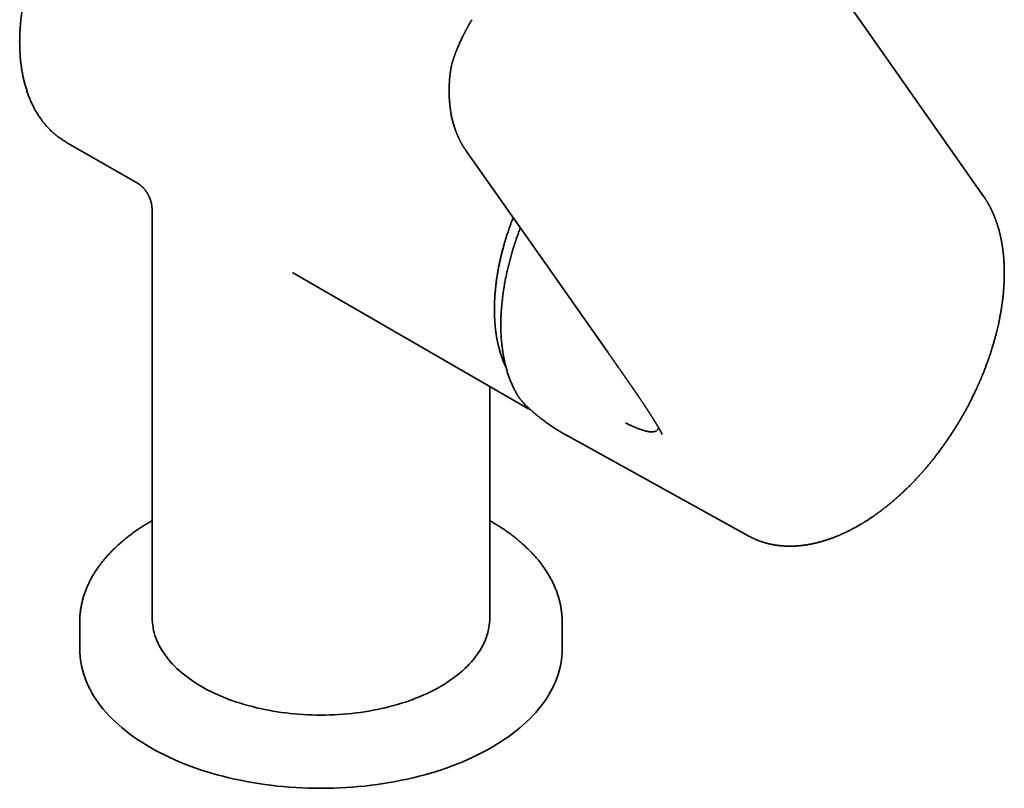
# Model space of a CAD drawing. Header units: millimetres. Extents: x 8 to 683, y 12 to 645.
# Tile 6 of 10: x 574 to 676, y 111 to 191. Entities that reach past the tile are written whole.
import ezdxf

# ---------------------------------------------------------------- set-up
doc = ezdxf.new("R2010")
doc.units = ezdxf.units.MM

msp = doc.modelspace()

# ---------------------------------------------------------------- linework, layer by layer
at = {"color": 7, "linetype": 'Continuous', "lineweight": 35}
for p, q in [((619.88, 189.06), (619.87, 189.05)), ((578.75, 178.13), (586.22, 173.82)), ((586.22, 173.82), (586.22, 173.82)), ((673.97, 172.36), (673.84, 172.55)), ((587.68, 171.02), (587.68, 128.79)), ((602.39, 164.48), (626.62, 150.5)), ((622.68, 128.79), (622.68, 152.77)), ((637.36, 152.82), (637.35, 152.83)), ((626.63, 150.49), (626.62, 150.5)), ((630.62, 147.71), (649.52, 137.26)), ((649.5, 137.27), (649.52, 137.26)), ((580.18, 128.38), (580.18, 125.52)), ((630.18, 128.29), (630.18, 128.47)), ((630.18, 125.52), (630.18, 128.38))]:
    msp.add_line(p, q, dxfattribs=at)
at = {"color": 7, "linetype": 'Continuous', "lineweight": 35, "flags": 128}
for points in [[(673.84, 172.55), (661.04, 190.76), (647.84, 209.55)], [(620.21, 177.25), (626.9, 167.73), (634.91, 156.33)], [(587.68, 128.79), (587.69, 128.52), (587.71, 128.26), (587.74, 128), (587.78, 127.73), (587.83, 127.47), (587.9, 127.21), (587.98, 126.95), (588.07, 126.69), (588.17, 126.43), (588.28, 126.17), (588.4, 125.92), (588.54, 125.67), (588.69, 125.42), (588.85, 125.17), (589.02, 124.92), (589.2, 124.68), (589.39, 124.44), (589.59, 124.2), (589.8, 123.97), (590.03, 123.74), (590.26, 123.51), (590.51, 123.29), (590.76, 123.07), (591.03, 122.85), (591.3, 122.64), (591.58, 122.43), (591.88, 122.23), (592.18, 122.03), (592.49, 121.83), (592.81, 121.64), (593.14, 121.46), (593.47, 121.28), (593.82, 121.11), (594.17, 120.94), (594.53, 120.77), (594.9, 120.61), (595.27, 120.46), (595.65, 120.32), (596.04, 120.17), (596.43, 120.04), (596.83, 119.91), (597.24, 119.79), (597.65, 119.67), (598.07, 119.56), (598.49, 119.45), (598.91, 119.36), (599.34, 119.27), (599.78, 119.18), (600.21, 119.1), (600.65, 119.03), (601.1, 118.96), (601.54, 118.91), (601.99, 118.85), (602.45, 118.81), (602.9, 118.77), (603.35, 118.74), (603.81, 118.72), (604.27, 118.7), (604.72, 118.69), (605.18, 118.69), (605.64, 118.69), (606.1, 118.7), (606.56, 118.72), (607.01, 118.74), (607.47, 118.77), (607.92, 118.81), (608.37, 118.85), (608.82, 118.91), (609.27, 118.96), (609.71, 119.03), (610.15, 119.1), (610.59, 119.18), (611.02, 119.27), (611.45, 119.36), (611.88, 119.45), (612.3, 119.56), (612.72, 119.67), (613.13, 119.79), (613.53, 119.91), (613.93, 120.04), (614.33, 120.17), (614.71, 120.32), (615.1, 120.46), (615.47, 120.61), (615.84, 120.77), (616.2, 120.94), (616.55, 121.11), (616.89, 121.28), (617.23, 121.46), (617.56, 121.64), (617.88, 121.83), (618.19, 122.03), (618.49, 122.23), (618.78, 122.43), (619.07, 122.64), (619.34, 122.85), (619.61, 123.07), (619.86, 123.29), (620.1, 123.51), (620.34, 123.74), (620.56, 123.97), (620.78, 124.2), (620.98, 124.44), (621.17, 124.68), (621.35, 124.92), (621.52, 125.17), (621.68, 125.42), (621.83, 125.67), (621.96, 125.92), (622.09, 126.17), (622.2, 126.43), (622.3, 126.69), (622.39, 126.95), (622.47, 127.21), (622.53, 127.47), (622.59, 127.73), (622.63, 128), (622.66, 128.26), (622.68, 128.52), (622.68, 128.79)], [(580.18, 128.47), (580.18, 128.47), (580.18, 128.29)], [(580.18, 125.52), (580.19, 125.14), (580.22, 124.77), (580.26, 124.39), (580.32, 124.01), (580.4, 123.64), (580.49, 123.26), (580.6, 122.89), (580.73, 122.52), (580.87, 122.15), (581.03, 121.79), (581.21, 121.42), (581.41, 121.06), (581.62, 120.7), (581.84, 120.35), (582.09, 120), (582.34, 119.65), (582.62, 119.31), (582.91, 118.97), (583.21, 118.64), (583.53, 118.31), (583.87, 117.98), (584.22, 117.66), (584.58, 117.35), (584.96, 117.04), (585.35, 116.74), (585.75, 116.44), (586.17, 116.15), (586.6, 115.86), (587.05, 115.59), (587.51, 115.32), (587.97, 115.05), (588.45, 114.8), (588.95, 114.55), (589.45, 114.31), (589.96, 114.07), (590.49, 113.85), (591.02, 113.63), (591.57, 113.42), (592.12, 113.22), (592.68, 113.02), (593.25, 112.84), (593.83, 112.66), (594.42, 112.5), (595.01, 112.34), (595.62, 112.19), (596.22, 112.05), (596.84, 111.92), (597.46, 111.8), (598.08, 111.68), (598.71, 111.58), (599.35, 111.49), (599.99, 111.41), (600.63, 111.33), (601.27, 111.27), (601.92, 111.21), (602.57, 111.17), (603.22, 111.13), (603.87, 111.11), (604.53, 111.09), (605.18, 111.09), (605.84, 111.09), (606.49, 111.11), (607.14, 111.13), (607.8, 111.17), (608.45, 111.21), (609.09, 111.27), (609.74, 111.33), (610.38, 111.41), (611.02, 111.49), (611.65, 111.58), (612.28, 111.68), (612.91, 111.8), (613.53, 111.92), (614.14, 112.05), (614.75, 112.19), (615.35, 112.34), (615.95, 112.5), (616.53, 112.66), (617.11, 112.84), (617.68, 113.02), (618.25, 113.22), (618.8, 113.42), (619.34, 113.63), (619.88, 113.85), (620.4, 114.07), (620.92, 114.31), (621.42, 114.55), (621.91, 114.8), (622.39, 115.05), (622.86, 115.32)], [(622.86, 115.32), (623.32, 115.59), (623.76, 115.86), (624.19, 116.15), (624.61, 116.44), (625.02, 116.74), (625.41, 117.04), (625.79, 117.35), (626.15, 117.66), (626.5, 117.98), (626.83, 118.31), (627.15, 118.64), (627.46, 118.97), (627.75, 119.31), (628.02, 119.65), (628.28, 120), (628.52, 120.35), (628.75, 120.7), (628.96, 121.06), (629.15, 121.42), (629.33, 121.79), (629.49, 122.15), (629.64, 122.52), (629.76, 122.89), (629.88, 123.26), (629.97, 123.64), (630.05, 124.01), (630.11, 124.39), (630.15, 124.77), (630.17, 125.14), (630.18, 125.52)]]:
    msp.add_lwpolyline(points, dxfattribs=at)
at = {"color": 7, "linetype": 'Continuous', "lineweight": 35}
for points, knots in [([(578.38, 203.46), (578.34, 203.37), (578.27, 203.25), (578.16, 203.07), (578.07, 202.91), (577.97, 202.72), (577.86, 202.52), (577.75, 202.31), (577.64, 202.09), (577.52, 201.87), (577.4, 201.64), (577.29, 201.41), (577.17, 201.17), (577.05, 200.93), (576.94, 200.69), (576.82, 200.44), (576.71, 200.19), (576.6, 199.94), (576.49, 199.69), (576.38, 199.44), (576.28, 199.18), (576.17, 198.93), (576.07, 198.67), (575.97, 198.42), (575.87, 198.16), (575.77, 197.9), (575.68, 197.64), (575.59, 197.38), (575.5, 197.12), (575.41, 196.86), (575.32, 196.59), (575.24, 196.33), (575.16, 196.07), (575.08, 195.81), (575.01, 195.55), (574.93, 195.28), (574.86, 195.02), (574.79, 194.76), (574.73, 194.5), (574.66, 194.24), (574.6, 193.98), (574.55, 193.71), (574.49, 193.45), (574.44, 193.19), (574.39, 192.93), (574.34, 192.67), (574.3, 192.42), (574.25, 192.16), (574.21, 191.9), (574.18, 191.64), (574.14, 191.39), (574.11, 191.13), (574.08, 190.88), (574.06, 190.63), (574.04, 190.37), (574.02, 190.12), (574, 189.87), (573.98, 189.62), (573.97, 189.38), (573.96, 189.13), (573.96, 188.89), (573.95, 188.64), (573.95, 188.4), (573.96, 188.16), (573.96, 187.92), (573.97, 187.68), (573.98, 187.44), (574, 187.21), (574.01, 186.98), (574.03, 186.74), (574.05, 186.51), (574.08, 186.29), (574.11, 186.06), (574.14, 185.84), (574.17, 185.61), (574.21, 185.39), (574.25, 185.18), (574.29, 184.96), (574.34, 184.74), (574.39, 184.53), (574.44, 184.32), (574.49, 184.12), (574.55, 183.91), (574.61, 183.71), (574.68, 183.51), (574.74, 183.31), (574.81, 183.11), (574.88, 182.92), (574.95, 182.73), (575.03, 182.54), (575.11, 182.35), (575.19, 182.17), (575.28, 181.99), (575.37, 181.81), (575.46, 181.64), (575.55, 181.46), (575.65, 181.3), (575.75, 181.13), (575.85, 180.97), (575.95, 180.8), (576.06, 180.65), (576.17, 180.49), (576.28, 180.34), (576.39, 180.19), (576.51, 180.05), (576.63, 179.9), (576.75, 179.77), (576.87, 179.63), (577, 179.5), (577.13, 179.37), (577.26, 179.24), (577.4, 179.12), (577.53, 179), (577.67, 178.88), (577.81, 178.77), (577.95, 178.66), (578.1, 178.55), (578.25, 178.45), (578.4, 178.35), (578.55, 178.25), (578.67, 178.18), (578.74, 178.14), (578.75, 178.13)], [0, 0, 0, 0, 0.008812, 0.012466, 0.018524, 0.024829, 0.031605, 0.038686, 0.046005, 0.053508, 0.061159, 0.068928, 0.076796, 0.084745, 0.092764, 0.100841, 0.10897, 0.117142, 0.125354, 0.1336, 0.141877, 0.150181, 0.15851, 0.166861, 0.175232, 0.183622, 0.192028, 0.20045, 0.208886, 0.217336, 0.225797, 0.234271, 0.242754, 0.251248, 0.259751, 0.268263, 0.276783, 0.285311, 0.293846, 0.302389, 0.310937, 0.319493, 0.328054, 0.336621, 0.345193, 0.353771, 0.362354, 0.370941, 0.379534, 0.38813, 0.396731, 0.405336, 0.413945, 0.422558, 0.431174, 0.439794, 0.448417, 0.457043, 0.465672, 0.474304, 0.482939, 0.491576, 0.500216, 0.508858, 0.517502, 0.526149, 0.534796, 0.543446, 0.552096, 0.560748, 0.5694, 0.578053, 0.586707, 0.59536, 0.604014, 0.612667, 0.621319, 0.62997, 0.638619, 0.647267, 0.655913, 0.664556, 0.673196, 0.681833, 0.690467, 0.699096, 0.707721, 0.716341, 0.724956, 0.733566, 0.742169, 0.750766, 0.759357, 0.76794, 0.776516, 0.785085, 0.793645, 0.802198, 0.810743, 0.81928, 0.827808, 0.836329, 0.844841, 0.853346, 0.861842, 0.870332, 0.878814, 0.88729, 0.89576, 0.904225, 0.912684, 0.92114, 0.929592, 0.938042, 0.946491, 0.954938, 0.963387, 0.971836, 0.980288, 0.988744, 0.997204, 1, 1, 1, 1]), ([(620.82, 190.82), (620.79, 190.77), (620.74, 190.67), (620.66, 190.53), (620.58, 190.4), (620.52, 190.29), (620.47, 190.19), (620.42, 190.11), (620.39, 190.04), (620.35, 189.98), (620.32, 189.93), (620.29, 189.87), (620.26, 189.82), (620.24, 189.76), (620.21, 189.71), (620.18, 189.66), (620.15, 189.61), (620.13, 189.56), (620.11, 189.52), (620.09, 189.49), (620.08, 189.47), (620.08, 189.46), (620.07, 189.44), (620.06, 189.42), (620.04, 189.38), (620.02, 189.34), (619.99, 189.29), (619.96, 189.22), (619.92, 189.15), (619.89, 189.09), (619.88, 189.06)], [0, 0, 0, 0, 0.083056, 0.164518, 0.238401, 0.304702, 0.363409, 0.404203, 0.440306, 0.473259, 0.506804, 0.541107, 0.569508, 0.59841, 0.627812, 0.657715, 0.688118, 0.716344, 0.739616, 0.755913, 0.768415, 0.774642, 0.781854, 0.794972, 0.814103, 0.839249, 0.87041, 0.907588, 0.950784, 1, 1, 1, 1]), ([(619.87, 189.05), (619.84, 188.98), (619.77, 188.84), (619.67, 188.64), (619.59, 188.45), (619.51, 188.28), (619.44, 188.12), (619.38, 187.98), (619.33, 187.85), (619.28, 187.74), (619.24, 187.64), (619.21, 187.56), (619.18, 187.48), (619.15, 187.42), (619.14, 187.38), (619.13, 187.35), (619.11, 187.32), (619.11, 187.3), (619.1, 187.27), (619.08, 187.24), (619.07, 187.19), (619.05, 187.14), (619.03, 187.08), (619, 187.01), (618.98, 186.95), (618.96, 186.89), (618.94, 186.82), (618.92, 186.76), (618.89, 186.69), (618.87, 186.62), (618.85, 186.55), (618.84, 186.51), (618.83, 186.47), (618.82, 186.45), (618.81, 186.42), (618.8, 186.38), (618.79, 186.34), (618.77, 186.29), (618.76, 186.24), (618.75, 186.18), (618.73, 186.12), (618.72, 186.07), (618.71, 186.02), (618.7, 185.98), (618.69, 185.93), (618.68, 185.89), (618.67, 185.84), (618.66, 185.79), (618.64, 185.73), (618.64, 185.67), (618.63, 185.62), (618.62, 185.58), (618.62, 185.55), (618.61, 185.54), (618.61, 185.53)], [0, 0, 0, 0, 0.056773, 0.109985, 0.159625, 0.205685, 0.248158, 0.287038, 0.320334, 0.350442, 0.377359, 0.40108, 0.421671, 0.439334, 0.449586, 0.458513, 0.466116, 0.472394, 0.478868, 0.488201, 0.500444, 0.5156, 0.533658, 0.552604, 0.571054, 0.589008, 0.606466, 0.623426, 0.645935, 0.667363, 0.686142, 0.701825, 0.709954, 0.716965, 0.725117, 0.735529, 0.748206, 0.762986, 0.777776, 0.797088, 0.81521, 0.832075, 0.847089, 0.86035, 0.872541, 0.885841, 0.900327, 0.916796, 0.93604, 0.95799, 0.971568, 0.984282, 0.996084, 1, 1, 1, 1]), ([(618.61, 185.53), (618.61, 185.52), (618.61, 185.49), (618.6, 185.43), (618.59, 185.35), (618.58, 185.27), (618.57, 185.18), (618.56, 185.1), (618.55, 185), (618.54, 184.9), (618.53, 184.79), (618.52, 184.68), (618.51, 184.58), (618.51, 184.48), (618.5, 184.38), (618.49, 184.26), (618.49, 184.12), (618.48, 183.97), (618.48, 183.82), (618.47, 183.68), (618.47, 183.55), (618.47, 183.43), (618.47, 183.3), (618.47, 183.17), (618.47, 183.04), (618.48, 182.92), (618.48, 182.79), (618.49, 182.64), (618.5, 182.46), (618.52, 182.25), (618.54, 182.04), (618.56, 181.83), (618.58, 181.63), (618.61, 181.44), (618.64, 181.24), (618.68, 181.04), (618.71, 180.85), (618.75, 180.66), (618.79, 180.49), (618.83, 180.33), (618.88, 180.16), (618.92, 179.99), (618.96, 179.87), (618.99, 179.78), (619, 179.74), (619.01, 179.7), (619.02, 179.66), (619.03, 179.63), (619.05, 179.58), (619.06, 179.54), (619.08, 179.49), (619.09, 179.45), (619.11, 179.41), (619.13, 179.36), (619.14, 179.32), (619.15, 179.28), (619.17, 179.24), (619.18, 179.2), (619.2, 179.16), (619.22, 179.12), (619.24, 179.06), (619.27, 178.99), (619.3, 178.91), (619.33, 178.84), (619.36, 178.76), (619.4, 178.68), (619.44, 178.6), (619.47, 178.54), (619.49, 178.49), (619.5, 178.46), (619.52, 178.43), (619.53, 178.41), (619.54, 178.39), (619.55, 178.36), (619.57, 178.32), (619.59, 178.29), (619.61, 178.25), (619.63, 178.21), (619.65, 178.17), (619.67, 178.13), (619.69, 178.09), (619.71, 178.06), (619.72, 178.03), (619.74, 178), (619.75, 177.97), (619.77, 177.94), (619.79, 177.91), (619.81, 177.88), (619.83, 177.85), (619.85, 177.82), (619.86, 177.78), (619.88, 177.75), (619.9, 177.73), (619.91, 177.71), (619.93, 177.68), (619.94, 177.65), (619.96, 177.63), (619.97, 177.61), (619.99, 177.58), (620.01, 177.55), (620.03, 177.51), (620.06, 177.47), (620.07, 177.45), (620.08, 177.43), (620.09, 177.42), (620.1, 177.41), (620.12, 177.38), (620.14, 177.35), (620.17, 177.31), (620.19, 177.27), (620.21, 177.25)], [0, 0, 0, 0, 0.00274, 0.011004, 0.019695, 0.028515, 0.037464, 0.046541, 0.055715, 0.068557, 0.080638, 0.09196, 0.102802, 0.113331, 0.124014, 0.135658, 0.152896, 0.169885, 0.186389, 0.202351, 0.216141, 0.229572, 0.24396, 0.259147, 0.272779, 0.286203, 0.300438, 0.315617, 0.339097, 0.361758, 0.386781, 0.411245, 0.434023, 0.457234, 0.479578, 0.503059, 0.527066, 0.550285, 0.569507, 0.589365, 0.61004, 0.630876, 0.651885, 0.656896, 0.662733, 0.667838, 0.671916, 0.676217, 0.68156, 0.688264, 0.69358, 0.698404, 0.704624, 0.71067, 0.715613, 0.71977, 0.724861, 0.730994, 0.73667, 0.741425, 0.746533, 0.758807, 0.768849, 0.778727, 0.787716, 0.798874, 0.809937, 0.820223, 0.824888, 0.829364, 0.83281, 0.835264, 0.838082, 0.841933, 0.846679, 0.85265, 0.857541, 0.86239, 0.868017, 0.873706, 0.879211, 0.884009, 0.88775, 0.890722, 0.895044, 0.900141, 0.904563, 0.908313, 0.91266, 0.917776, 0.922934, 0.926908, 0.929782, 0.932976, 0.937169, 0.941437, 0.944736, 0.947305, 0.951295, 0.955856, 0.961465, 0.968299, 0.971198, 0.973498, 0.975199, 0.976873, 0.979551, 0.984608, 0.991424, 1, 1, 1, 1]), ([(586.22, 173.82), (586.23, 173.82), (586.23, 173.81), (586.24, 173.81), (586.25, 173.8), (586.25, 173.8), (586.26, 173.79), (586.27, 173.79), (586.28, 173.78), (586.29, 173.78), (586.31, 173.77), (586.32, 173.76), (586.34, 173.74), (586.36, 173.73), (586.38, 173.72), (586.39, 173.71), (586.41, 173.69), (586.42, 173.68), (586.44, 173.67), (586.46, 173.65), (586.48, 173.64), (586.5, 173.62), (586.52, 173.6), (586.54, 173.59), (586.56, 173.57), (586.58, 173.55), (586.61, 173.53), (586.63, 173.5), (586.66, 173.48), (586.68, 173.46), (586.7, 173.44), (586.72, 173.42), (586.74, 173.4), (586.76, 173.38), (586.78, 173.36), (586.81, 173.33), (586.84, 173.29), (586.89, 173.24), (586.93, 173.19), (586.96, 173.14), (587, 173.1), (587.02, 173.06), (587.05, 173.03), (587.07, 173), (587.09, 172.97), (587.11, 172.93), (587.14, 172.89), (587.17, 172.84), (587.2, 172.8), (587.22, 172.76), (587.25, 172.71), (587.27, 172.67), (587.29, 172.62), (587.31, 172.59), (587.33, 172.55), (587.34, 172.53), (587.35, 172.5), (587.37, 172.47), (587.38, 172.44), (587.4, 172.4), (587.42, 172.35), (587.44, 172.3), (587.46, 172.24), (587.5, 172.15), (587.54, 172.02), (587.58, 171.88), (587.6, 171.78), (587.61, 171.72), (587.62, 171.66), (587.63, 171.62), (587.64, 171.57), (587.64, 171.53), (587.65, 171.49), (587.66, 171.44), (587.66, 171.37), (587.67, 171.3), (587.68, 171.21), (587.68, 171.12), (587.68, 171.05), (587.68, 171.02)], [0, 0, 0, 0, 0.014887, 0.030406, 0.04415, 0.055494, 0.06613, 0.076457, 0.086495, 0.09762, 0.110694, 0.127806, 0.144592, 0.159826, 0.172924, 0.182823, 0.191738, 0.201852, 0.213318, 0.226127, 0.239212, 0.251756, 0.263765, 0.273203, 0.283247, 0.294246, 0.306196, 0.319095, 0.332699, 0.344949, 0.354587, 0.36271, 0.370585, 0.379314, 0.388892, 0.399319, 0.418917, 0.438124, 0.456337, 0.472693, 0.487194, 0.500597, 0.510044, 0.519405, 0.528914, 0.539959, 0.552766, 0.567011, 0.578598, 0.590494, 0.602699, 0.615209, 0.627402, 0.637682, 0.645976, 0.652362, 0.658794, 0.666138, 0.674391, 0.683549, 0.695499, 0.708565, 0.7219, 0.735352, 0.774895, 0.815351, 0.830961, 0.84484, 0.856938, 0.867265, 0.876088, 0.88454, 0.893865, 0.905682, 0.920009, 0.936498, 0.95535, 0.976531, 1, 1, 1, 1]), ([(668.52, 145.07), (668.57, 145.13), (668.71, 145.3), (668.93, 145.59), (669.18, 145.92), (669.43, 146.25), (669.67, 146.58), (669.89, 146.9), (670.11, 147.21), (670.32, 147.53), (670.53, 147.84), (670.73, 148.15), (670.92, 148.45), (671.11, 148.75), (671.28, 149.04), (671.46, 149.33), (671.62, 149.62), (671.79, 149.9), (671.94, 150.18), (672.09, 150.45), (672.23, 150.7), (672.36, 150.95), (672.48, 151.19), (672.6, 151.43), (672.72, 151.66), (672.82, 151.88), (672.92, 152.08), (673.01, 152.27), (673.09, 152.44), (673.16, 152.6), (673.23, 152.74), (673.28, 152.87), (673.34, 152.98), (673.38, 153.09), (673.42, 153.18), (673.46, 153.25), (673.48, 153.32), (673.51, 153.38), (673.54, 153.44), (673.56, 153.49), (673.57, 153.52), (673.58, 153.55), (673.6, 153.58), (673.61, 153.61), (673.61, 153.63), (673.62, 153.65), (673.64, 153.68), (673.66, 153.73), (673.69, 153.8), (673.72, 153.88), (673.75, 153.96), (673.8, 154.06), (673.84, 154.18), (673.89, 154.3), (673.95, 154.44), (674, 154.59), (674.06, 154.74), (674.12, 154.9), (674.19, 155.07), (674.26, 155.28), (674.35, 155.52), (674.45, 155.8), (674.54, 156.07), (674.62, 156.32), (674.7, 156.56), (674.77, 156.8), (674.84, 157.02), (674.9, 157.23), (674.96, 157.43), (675.01, 157.62), (675.06, 157.8), (675.11, 157.98), (675.16, 158.18), (675.22, 158.39), (675.28, 158.64), (675.34, 158.92), (675.41, 159.22), (675.46, 159.47), (675.51, 159.69), (675.54, 159.86), (675.57, 160.02), (675.6, 160.18), (675.63, 160.33), (675.66, 160.47), (675.68, 160.6), (675.7, 160.71), (675.71, 160.81), (675.73, 160.9), (675.74, 160.98), (675.75, 161.04), (675.75, 161.08), (675.76, 161.11), (675.76, 161.13), (675.76, 161.16), (675.77, 161.19), (675.78, 161.24), (675.78, 161.3), (675.79, 161.36), (675.81, 161.49), (675.83, 161.66), (675.86, 161.88), (675.89, 162.1), (675.91, 162.32), (675.93, 162.54), (675.94, 162.72), (675.96, 162.87), (675.97, 163), (675.97, 163.12), (675.98, 163.22), (675.98, 163.31), (675.99, 163.38), (675.99, 163.45), (676, 163.52), (676, 163.59), (676, 163.68), (676.01, 163.77), (676.01, 163.87), (676.01, 164.02), (676.02, 164.2), (676.02, 164.38), (676.02, 164.52), (676.02, 164.62), (676.02, 164.71), (676.02, 164.8), (676.02, 164.88), (676.02, 164.95), (676.01, 165.01), (676.01, 165.07), (676.01, 165.11), (676.01, 165.14), (676.01, 165.17), (676.01, 165.2), (676.01, 165.24), (676.01, 165.29), (676, 165.34), (676, 165.4), (676, 165.49), (675.99, 165.6), (675.98, 165.74), (675.97, 165.89), (675.96, 166.05), (675.95, 166.19), (675.94, 166.3), (675.93, 166.37), (675.93, 166.43), (675.92, 166.48), (675.92, 166.52), (675.91, 166.56), (675.91, 166.61), (675.9, 166.66), (675.9, 166.71), (675.89, 166.78), (675.88, 166.85), (675.87, 166.93), (675.86, 167.01), (675.85, 167.1), (675.84, 167.18), (675.83, 167.26), (675.81, 167.34), (675.8, 167.42), (675.79, 167.49), (675.78, 167.55), (675.77, 167.6), (675.76, 167.64), (675.76, 167.67), (675.75, 167.7), (675.75, 167.73), (675.74, 167.77), (675.73, 167.82), (675.72, 167.88), (675.71, 167.95), (675.69, 168.02), (675.67, 168.12), (675.65, 168.25), (675.61, 168.4), (675.58, 168.53), (675.55, 168.66), (675.52, 168.77), (675.5, 168.88), (675.47, 168.99), (675.44, 169.1), (675.41, 169.2), (675.38, 169.29), (675.36, 169.37), (675.34, 169.44), (675.31, 169.51), (675.29, 169.57), (675.28, 169.62), (675.26, 169.67), (675.25, 169.71), (675.23, 169.75), (675.22, 169.8), (675.2, 169.85), (675.18, 169.92), (675.15, 169.99), (675.12, 170.08), (675.09, 170.16), (675.07, 170.22), (675.04, 170.27), (675.03, 170.32), (675.01, 170.37), (674.99, 170.41), (674.98, 170.44), (674.96, 170.47), (674.95, 170.52), (674.93, 170.57), (674.9, 170.62), (674.88, 170.68), (674.85, 170.74), (674.83, 170.79), (674.81, 170.83), (674.79, 170.88), (674.77, 170.92), (674.75, 170.97), (674.73, 171.01), (674.71, 171.05), (674.69, 171.09), (674.68, 171.12), (674.67, 171.14), (674.66, 171.17), (674.64, 171.19), (674.63, 171.22), (674.61, 171.25), (674.59, 171.3), (674.56, 171.36), (674.52, 171.44), (674.48, 171.51), (674.45, 171.57), (674.42, 171.61), (674.4, 171.66), (674.37, 171.7), (674.35, 171.74), (674.34, 171.77), (674.32, 171.79), (674.3, 171.82), (674.28, 171.86), (674.25, 171.91), (674.22, 171.96), (674.19, 172.02), (674.16, 172.07), (674.12, 172.13), (674.08, 172.18), (674.04, 172.25), (674, 172.31), (673.98, 172.35), (673.97, 172.37)], [0, 0, 0, 0, 0.007448, 0.020558, 0.033364, 0.045865, 0.058061, 0.069953, 0.081541, 0.092825, 0.10432, 0.115481, 0.126308, 0.136801, 0.14696, 0.156785, 0.167123, 0.177063, 0.186607, 0.195752, 0.204501, 0.212852, 0.220806, 0.229096, 0.236906, 0.244235, 0.251084, 0.257451, 0.263038, 0.268194, 0.272919, 0.277213, 0.281075, 0.284507, 0.287507, 0.290077, 0.292215, 0.294105, 0.296005, 0.297919, 0.298881, 0.299846, 0.300814, 0.301686, 0.302281, 0.302691, 0.303873, 0.305598, 0.307867, 0.310327, 0.313213, 0.316524, 0.320261, 0.324423, 0.329011, 0.333727, 0.338821, 0.344291, 0.349849, 0.355294, 0.364738, 0.373823, 0.382549, 0.390916, 0.398923, 0.406572, 0.41386, 0.420789, 0.427359, 0.433569, 0.439371, 0.445355, 0.451634, 0.458207, 0.466999, 0.476268, 0.486016, 0.496241, 0.501788, 0.507467, 0.513174, 0.518537, 0.523521, 0.528126, 0.532352, 0.536199, 0.539666, 0.542755, 0.545463, 0.547784, 0.548773, 0.549565, 0.550182, 0.551033, 0.552266, 0.55385, 0.555803, 0.558125, 0.560783, 0.568336, 0.575891, 0.583448, 0.591008, 0.598472, 0.605587, 0.610086, 0.614428, 0.618613, 0.622584, 0.625419, 0.627993, 0.630305, 0.632491, 0.635065, 0.63803, 0.641386, 0.645112, 0.648978, 0.656809, 0.664957, 0.668304, 0.671702, 0.675151, 0.678499, 0.681484, 0.684058, 0.686277, 0.688142, 0.689652, 0.690715, 0.691583, 0.692818, 0.694509, 0.696157, 0.698088, 0.700299, 0.70261, 0.707908, 0.71292, 0.717645, 0.724413, 0.731294, 0.734036, 0.736667, 0.738984, 0.740985, 0.742435, 0.743846, 0.745488, 0.747364, 0.749473, 0.751815, 0.754875, 0.758082, 0.761266, 0.764427, 0.767627, 0.770802, 0.773952, 0.777077, 0.780033, 0.782547, 0.784613, 0.785876, 0.786884, 0.787929, 0.789264, 0.790889, 0.792803, 0.795431, 0.798318, 0.801157, 0.803938, 0.810327, 0.816389, 0.822142, 0.827024, 0.831687, 0.836197, 0.840696, 0.845561, 0.850784, 0.853816, 0.856921, 0.860098, 0.863239, 0.865973, 0.868265, 0.870024, 0.871703, 0.873569, 0.875622, 0.877861, 0.880924, 0.884333, 0.888118, 0.89228, 0.89461, 0.897043, 0.899466, 0.901524, 0.903191, 0.904467, 0.906109, 0.908046, 0.910314, 0.912911, 0.915811, 0.918931, 0.920869, 0.922881, 0.924968, 0.927128, 0.929363, 0.931578, 0.933483, 0.935058, 0.936454, 0.937529, 0.938689, 0.939971, 0.941374, 0.942898, 0.944545, 0.947905, 0.951765, 0.956127, 0.958386, 0.960759, 0.963171, 0.965304, 0.96712, 0.968621, 0.969832, 0.971077, 0.973297, 0.975837, 0.978571, 0.98134, 0.984202, 0.987099, 0.990088, 0.993462, 0.997267, 1, 1, 1, 1]), ([(625.1, 170.28), (625.07, 170.19), (624.97, 169.94), (624.82, 169.53), (624.66, 169.06), (624.5, 168.59), (624.35, 168.12), (624.21, 167.66), (624.09, 167.2), (623.97, 166.77), (623.87, 166.34), (623.77, 165.94), (623.68, 165.54), (623.6, 165.14), (623.53, 164.73), (623.46, 164.31), (623.39, 163.87), (623.33, 163.44), (623.29, 163.02), (623.25, 162.62), (623.21, 162.23), (623.19, 161.86), (623.18, 161.5), (623.17, 161.16), (623.16, 160.83), (623.16, 160.5), (623.17, 160.2), (623.18, 159.9), (623.2, 159.61), (623.22, 159.34), (623.24, 159.08), (623.26, 158.83), (623.29, 158.6), (623.32, 158.37), (623.35, 158.19), (623.37, 158.05), (623.39, 157.95), (623.4, 157.85), (623.42, 157.75), (623.44, 157.65), (623.46, 157.56), (623.47, 157.48), (623.49, 157.4), (623.5, 157.34), (623.51, 157.29), (623.52, 157.26), (623.53, 157.23), (623.53, 157.2), (623.54, 157.17), (623.55, 157.13), (623.56, 157.08), (623.57, 157.02), (623.59, 156.95), (623.61, 156.88), (623.63, 156.8), (623.65, 156.73), (623.67, 156.66), (623.7, 156.54), (623.74, 156.39), (623.79, 156.21), (623.85, 156.04), (623.9, 155.88), (623.96, 155.72), (624.02, 155.56), (624.08, 155.41), (624.14, 155.25), (624.21, 155.09), (624.28, 154.93), (624.34, 154.8), (624.37, 154.72), (624.38, 154.7)], [0, 0, 0, 0, 0.01635, 0.042479, 0.069847, 0.096861, 0.12352, 0.149824, 0.175773, 0.201368, 0.225176, 0.248668, 0.271844, 0.294706, 0.317252, 0.343624, 0.369551, 0.395033, 0.42007, 0.444662, 0.468809, 0.491169, 0.513133, 0.534695, 0.555719, 0.576154, 0.596001, 0.615258, 0.633927, 0.652006, 0.669496, 0.686101, 0.702136, 0.717603, 0.732502, 0.740001, 0.747347, 0.75454, 0.761581, 0.768468, 0.775029, 0.780976, 0.786438, 0.791247, 0.795404, 0.796859, 0.798458, 0.800541, 0.803108, 0.806161, 0.809699, 0.814112, 0.819102, 0.824649, 0.830316, 0.835927, 0.841483, 0.846984, 0.861826, 0.876249, 0.888774, 0.901082, 0.913998, 0.927683, 0.939896, 0.952663, 0.965983, 0.979856, 0.994282, 1, 1, 1, 1]), ([(625.85, 169.22), (625.82, 169.14), (625.75, 168.96), (625.66, 168.7), (625.56, 168.44), (625.47, 168.18), (625.38, 167.91), (625.29, 167.65), (625.21, 167.39), (625.12, 167.12), (625.04, 166.86), (624.97, 166.59), (624.89, 166.33), (624.82, 166.06), (624.75, 165.8), (624.68, 165.54), (624.61, 165.27), (624.55, 165.01), (624.49, 164.75), (624.43, 164.48), (624.38, 164.22), (624.32, 163.96), (624.27, 163.7), (624.22, 163.44), (624.18, 163.18), (624.14, 162.92), (624.1, 162.66), (624.06, 162.4), (624.03, 162.15), (624, 161.89), (623.97, 161.64), (623.94, 161.39), (623.92, 161.13), (623.9, 160.88), (623.88, 160.63), (623.86, 160.38), (623.85, 160.14), (623.84, 159.89), (623.83, 159.64), (623.83, 159.4), (623.83, 159.16), (623.83, 158.92), (623.83, 158.68), (623.84, 158.44), (623.85, 158.21), (623.86, 157.97), (623.88, 157.74), (623.9, 157.51), (623.92, 157.28), (623.94, 157.05), (623.97, 156.83), (624, 156.61), (624.03, 156.39), (624.07, 156.17), (624.1, 155.95), (624.14, 155.73), (624.19, 155.52), (624.23, 155.31), (624.28, 155.1), (624.33, 154.9), (624.39, 154.69), (624.44, 154.49), (624.5, 154.29), (624.56, 154.09), (624.63, 153.9), (624.7, 153.71), (624.77, 153.52), (624.84, 153.33), (624.92, 153.15), (625, 152.97), (625.08, 152.79), (625.16, 152.61), (625.25, 152.44), (625.34, 152.27), (625.42, 152.11), (625.48, 152.01), (625.5, 151.97)], [0, 0, 0, 0, 0.013092, 0.026372, 0.039675, 0.053, 0.066345, 0.079709, 0.093089, 0.106485, 0.119895, 0.13332, 0.146756, 0.160205, 0.173664, 0.187134, 0.200614, 0.214102, 0.227599, 0.241104, 0.254617, 0.268137, 0.281664, 0.295197, 0.308736, 0.322281, 0.335831, 0.349387, 0.362947, 0.376512, 0.390082, 0.403656, 0.417234, 0.430815, 0.444401, 0.45799, 0.471583, 0.485179, 0.498777, 0.512379, 0.525984, 0.539592, 0.553202, 0.566815, 0.58043, 0.594048, 0.607667, 0.621289, 0.634913, 0.648539, 0.662167, 0.675796, 0.689428, 0.703061, 0.716695, 0.730331, 0.743968, 0.757606, 0.771246, 0.784887, 0.798529, 0.812171, 0.825815, 0.839459, 0.853105, 0.86675, 0.880397, 0.894044, 0.907691, 0.921339, 0.934988, 0.948637, 0.962286, 0.975936, 0.989586, 1, 1, 1, 1]), ([(602.23, 164.58), (602.24, 164.57), (602.3, 164.54), (602.36, 164.5), (602.39, 164.48)], [0, 0, 0, 0, 0.34978, 1, 1, 1, 1]), ([(634.91, 156.34), (634.92, 156.31), (634.96, 156.26), (635.01, 156.18), (635.07, 156.1), (635.13, 156.02), (635.17, 155.96), (635.21, 155.9), (635.26, 155.84), (635.3, 155.78), (635.33, 155.73), (635.37, 155.68), (635.4, 155.64), (635.43, 155.6), (635.45, 155.57), (635.46, 155.54), (635.48, 155.52), (635.49, 155.51), (635.5, 155.49), (635.52, 155.46), (635.54, 155.43), (635.56, 155.4), (635.59, 155.36), (635.63, 155.31), (635.66, 155.26), (635.69, 155.22), (635.72, 155.18), (635.74, 155.14), (635.77, 155.1), (635.8, 155.07), (635.83, 155.03), (635.85, 154.99), (635.88, 154.94), (635.91, 154.9), (635.94, 154.86), (635.97, 154.82), (635.99, 154.78), (636.02, 154.75), (636.04, 154.72), (636.06, 154.69), (636.09, 154.65), (636.12, 154.61), (636.15, 154.56), (636.18, 154.52), (636.21, 154.47), (636.24, 154.43), (636.27, 154.39), (636.3, 154.35), (636.32, 154.31), (636.35, 154.28), (636.37, 154.24), (636.4, 154.21), (636.42, 154.17), (636.45, 154.13), (636.49, 154.07), (636.53, 154.01), (636.58, 153.95), (636.62, 153.89), (636.66, 153.83), (636.7, 153.77), (636.73, 153.72), (636.76, 153.69), (636.78, 153.65), (636.8, 153.63), (636.81, 153.61), (636.82, 153.6), (636.84, 153.58), (636.85, 153.55), (636.88, 153.52), (636.91, 153.47), (636.94, 153.43), (636.97, 153.38), (637, 153.34), (637.02, 153.31), (637.04, 153.28), (637.06, 153.25), (637.07, 153.23), (637.09, 153.21), (637.1, 153.2), (637.11, 153.18), (637.12, 153.16), (637.13, 153.15), (637.14, 153.13), (637.16, 153.11), (637.18, 153.08), (637.2, 153.04), (637.23, 153), (637.27, 152.95), (637.31, 152.89), (637.34, 152.85), (637.35, 152.83)], [0, 0, 0, 0, 0.018508, 0.043136, 0.06748, 0.090285, 0.10708, 0.123062, 0.139909, 0.158025, 0.170813, 0.184171, 0.197673, 0.209133, 0.218231, 0.224958, 0.228663, 0.232935, 0.23858, 0.245601, 0.254, 0.263783, 0.276037, 0.289702, 0.302911, 0.315275, 0.32679, 0.337452, 0.347258, 0.359341, 0.369882, 0.381017, 0.393691, 0.404937, 0.417167, 0.429134, 0.439164, 0.447246, 0.455973, 0.465624, 0.477514, 0.488689, 0.501418, 0.514382, 0.526855, 0.538837, 0.550326, 0.561314, 0.572596, 0.582949, 0.592376, 0.60131, 0.611212, 0.625418, 0.641383, 0.658814, 0.676464, 0.694184, 0.711971, 0.72982, 0.742078, 0.752909, 0.762155, 0.769823, 0.773837, 0.777838, 0.783383, 0.790547, 0.799324, 0.81415, 0.827987, 0.840645, 0.852134, 0.862459, 0.871629, 0.877874, 0.883737, 0.889218, 0.894319, 0.899041, 0.903386, 0.907354, 0.912142, 0.918616, 0.927148, 0.937722, 0.950321, 0.964919, 0.98149, 1, 1, 1, 1]), ([(637.36, 152.82), (637.37, 152.81), (637.39, 152.78), (637.41, 152.74), (637.44, 152.71), (637.46, 152.68), (637.47, 152.66), (637.48, 152.64), (637.49, 152.63), (637.5, 152.61), (637.52, 152.59), (637.54, 152.56), (637.57, 152.52), (637.6, 152.48), (637.62, 152.44), (637.65, 152.4), (637.67, 152.37), (637.69, 152.34), (637.71, 152.32), (637.72, 152.3), (637.74, 152.27), (637.76, 152.24), (637.79, 152.2), (637.82, 152.15), (637.85, 152.11), (637.88, 152.07), (637.9, 152.03), (637.92, 152), (637.94, 151.98), (637.96, 151.95), (637.97, 151.93), (637.99, 151.9), (638.02, 151.86), (638.05, 151.82), (638.09, 151.76), (638.13, 151.7), (638.17, 151.64), (638.21, 151.58), (638.25, 151.52), (638.29, 151.46), (638.33, 151.41), (638.36, 151.35), (638.4, 151.3), (638.44, 151.24), (638.47, 151.19), (638.5, 151.15), (638.53, 151.11), (638.54, 151.09), (638.56, 151.06), (638.58, 151.03), (638.6, 151), (638.63, 150.96), (638.66, 150.91), (638.7, 150.86), (638.74, 150.8), (638.78, 150.73), (638.82, 150.66), (638.87, 150.6), (638.91, 150.53), (638.96, 150.46), (639, 150.4), (639.03, 150.35), (639.06, 150.3), (639.1, 150.25), (639.13, 150.19), (639.16, 150.14), (639.19, 150.1), (639.21, 150.07), (639.23, 150.04), (639.25, 150.01), (639.27, 149.98), (639.3, 149.94), (639.33, 149.89), (639.37, 149.83), (639.41, 149.77), (639.45, 149.71), (639.48, 149.65), (639.51, 149.6), (639.54, 149.55), (639.57, 149.5), (639.6, 149.46), (639.63, 149.42), (639.65, 149.38), (639.67, 149.35), (639.69, 149.31), (639.72, 149.27), (639.74, 149.23), (639.77, 149.18), (639.8, 149.13), (639.82, 149.1), (639.84, 149.08), (639.85, 149.06), (639.87, 149.03), (639.88, 149.01), (639.89, 148.98), (639.91, 148.96), (639.92, 148.94), (639.95, 148.9), (639.97, 148.85), (640, 148.8), (640.03, 148.76), (640.06, 148.71), (640.09, 148.66), (640.11, 148.62), (640.13, 148.59), (640.14, 148.56), (640.15, 148.55), (640.16, 148.54), (640.17, 148.52), (640.18, 148.5), (640.19, 148.48), (640.2, 148.46), (640.21, 148.44), (640.22, 148.43), (640.23, 148.41), (640.24, 148.4), (640.25, 148.38), (640.26, 148.36), (640.27, 148.34), (640.28, 148.32), (640.29, 148.31), (640.3, 148.29), (640.31, 148.27), (640.32, 148.25), (640.33, 148.23), (640.34, 148.21), (640.36, 148.19), (640.37, 148.17), (640.37, 148.15), (640.38, 148.14), (640.39, 148.12), (640.4, 148.1), (640.41, 148.09), (640.42, 148.07), (640.43, 148.05), (640.44, 148.03), (640.46, 148), (640.47, 147.96), (640.49, 147.94), (640.5, 147.91), (640.51, 147.89), (640.52, 147.86), (640.53, 147.85), (640.54, 147.83), (640.54, 147.83), (640.54, 147.83)], [0, 0, 0, 0, 0.007624, 0.014218, 0.019783, 0.024206, 0.027662, 0.030151, 0.032419, 0.035107, 0.038212, 0.043936, 0.050585, 0.056927, 0.064388, 0.07067, 0.075846, 0.080612, 0.084254, 0.087762, 0.091931, 0.097184, 0.103522, 0.112334, 0.120125, 0.126876, 0.132476, 0.137293, 0.141364, 0.14498, 0.149146, 0.153947, 0.159383, 0.167845, 0.177312, 0.187771, 0.198695, 0.209677, 0.219865, 0.22911, 0.238123, 0.247304, 0.256644, 0.266229, 0.275419, 0.283972, 0.288951, 0.293315, 0.29758, 0.302443, 0.307905, 0.313765, 0.323535, 0.333473, 0.343048, 0.35502, 0.367054, 0.378893, 0.391039, 0.402894, 0.413776, 0.423315, 0.431431, 0.440485, 0.450146, 0.460646, 0.467499, 0.473549, 0.478687, 0.48315, 0.487561, 0.496006, 0.505888, 0.516912, 0.528308, 0.539216, 0.549914, 0.559413, 0.568054, 0.576725, 0.585267, 0.594087, 0.599642, 0.606111, 0.613527, 0.620807, 0.627153, 0.6388, 0.649362, 0.653722, 0.658121, 0.662652, 0.667553, 0.67262, 0.676999, 0.680781, 0.685114, 0.69395, 0.703266, 0.713351, 0.723191, 0.733354, 0.743924, 0.752165, 0.760573, 0.763951, 0.767067, 0.769981, 0.773726, 0.778454, 0.782833, 0.786628, 0.790898, 0.794477, 0.797783, 0.800843, 0.804715, 0.809685, 0.814244, 0.818331, 0.823036, 0.827954, 0.832261, 0.836809, 0.841659, 0.847249, 0.852307, 0.856901, 0.861565, 0.866262, 0.871329, 0.875169, 0.879334, 0.884052, 0.888166, 0.897424, 0.907986, 0.919088, 0.929518, 0.939214, 0.949913, 0.960569, 0.974396, 0.988097, 1, 1, 1, 1]), ([(625.5, 151.97), (625.51, 151.95), (625.54, 151.9), (625.58, 151.84), (625.62, 151.78), (625.65, 151.72), (625.68, 151.68), (625.71, 151.64), (625.74, 151.6), (625.76, 151.57), (625.8, 151.52), (625.83, 151.47), (625.87, 151.42), (625.92, 151.37), (625.97, 151.31), (626.03, 151.23), (626.1, 151.15), (626.18, 151.06), (626.27, 150.97), (626.36, 150.87), (626.45, 150.78), (626.55, 150.68), (626.66, 150.57), (626.74, 150.5), (626.78, 150.46)], [0, 0, 0, 0, 0.048976, 0.093364, 0.133169, 0.168397, 0.199053, 0.225145, 0.24683, 0.267419, 0.300276, 0.333746, 0.367831, 0.402775, 0.443457, 0.490779, 0.544731, 0.605301, 0.672474, 0.729877, 0.79134, 0.856858, 0.926418, 1, 1, 1, 1]), ([(626.62, 150.5), (626.64, 150.49), (626.67, 150.47), (626.71, 150.45), (626.75, 150.42), (626.8, 150.4), (626.85, 150.37), (626.9, 150.34), (626.93, 150.33), (626.94, 150.33)], [0, 0, 0, 0, 0.105424, 0.226424, 0.364687, 0.519405, 0.689163, 0.934205, 1, 1, 1, 1]), ([(626.78, 150.46), (626.83, 150.42), (626.92, 150.34), (627.06, 150.22), (627.18, 150.11), (627.3, 150.01), (627.4, 149.93), (627.49, 149.85), (627.57, 149.78), (627.64, 149.73), (627.7, 149.68), (627.74, 149.65), (627.77, 149.62), (627.8, 149.6), (627.82, 149.59), (627.83, 149.57), (627.84, 149.56), (627.85, 149.56), (627.87, 149.55), (627.88, 149.54), (627.9, 149.52), (627.93, 149.5), (627.97, 149.46), (628.03, 149.42), (628.11, 149.36), (628.19, 149.3), (628.28, 149.23), (628.37, 149.16), (628.47, 149.09), (628.59, 149), (628.71, 148.92), (628.86, 148.81), (629.06, 148.67), (629.28, 148.52), (629.5, 148.38), (629.73, 148.24), (629.96, 148.1), (630.19, 147.96), (630.45, 147.81), (630.63, 147.71), (630.74, 147.65)], [0, 0, 0, 0, 0.039412, 0.075856, 0.109332, 0.139838, 0.167373, 0.191524, 0.21281, 0.231228, 0.246779, 0.256652, 0.264879, 0.27146, 0.276948, 0.280378, 0.283232, 0.286088, 0.288945, 0.291804, 0.294743, 0.304159, 0.315562, 0.331729, 0.350712, 0.372512, 0.394356, 0.418445, 0.44478, 0.473359, 0.504184, 0.537253, 0.591817, 0.647295, 0.702676, 0.75796, 0.813147, 0.868238, 0.923234, 1, 1, 1, 1]), ([(640.2, 148.48), (640.18, 148.45), (640.16, 148.4), (640.12, 148.33), (640.07, 148.26), (640, 148.21), (639.93, 148.15), (639.83, 148.11), (639.73, 148.09), (639.62, 148.07), (639.49, 148.06), (639.35, 148.07), (639.2, 148.08), (639.04, 148.11), (638.87, 148.14), (638.67, 148.19), (638.46, 148.26), (638.24, 148.33), (638.01, 148.42), (637.77, 148.52), (637.52, 148.63), (637.27, 148.74), (637.01, 148.87), (636.84, 148.96), (636.75, 149)], [0, 0, 0, 0, 0.036733, 0.073675, 0.110654, 0.152739, 0.19492, 0.237229, 0.279702, 0.32237, 0.365259, 0.408393, 0.451791, 0.495471, 0.539455, 0.589102, 0.639183, 0.689725, 0.740751, 0.792285, 0.843411, 0.895063, 0.947255, 1, 1, 1, 1]), ([(649.51, 137.27), (649.52, 137.26), (649.55, 137.24), (649.59, 137.22), (649.64, 137.19), (649.68, 137.17), (649.71, 137.16), (649.75, 137.14), (649.78, 137.12), (649.82, 137.1), (649.87, 137.08), (649.94, 137.05), (650.01, 137.01), (650.07, 136.98), (650.13, 136.96), (650.17, 136.94), (650.2, 136.92), (650.23, 136.91), (650.26, 136.9), (650.29, 136.89), (650.32, 136.87), (650.37, 136.85), (650.42, 136.83), (650.47, 136.81), (650.53, 136.79), (650.59, 136.77), (650.65, 136.74), (650.71, 136.72), (650.77, 136.7), (650.83, 136.68), (650.89, 136.66), (650.96, 136.64), (651.03, 136.62), (651.1, 136.59), (651.17, 136.57), (651.25, 136.55), (651.32, 136.53), (651.39, 136.51), (651.45, 136.49), (651.5, 136.48), (651.54, 136.47), (651.58, 136.46), (651.61, 136.45), (651.64, 136.45), (651.68, 136.44), (651.72, 136.43), (651.76, 136.42), (651.8, 136.41), (651.84, 136.4), (651.88, 136.39), (651.93, 136.38), (651.98, 136.38), (652.02, 136.37), (652.06, 136.36), (652.09, 136.35), (652.12, 136.35), (652.17, 136.34), (652.22, 136.33), (652.27, 136.32), (652.36, 136.31), (652.46, 136.3), (652.58, 136.28), (652.7, 136.27), (652.8, 136.26), (652.87, 136.25), (652.94, 136.24), (653, 136.24), (653.07, 136.23), (653.14, 136.23), (653.22, 136.22), (653.31, 136.22), (653.4, 136.21), (653.48, 136.21), (653.55, 136.21), (653.61, 136.21), (653.65, 136.21), (653.69, 136.21), (653.72, 136.21), (653.75, 136.21), (653.79, 136.21), (653.88, 136.21), (653.99, 136.21), (654.12, 136.21), (654.21, 136.21), (654.27, 136.22), (654.32, 136.22), (654.36, 136.22), (654.39, 136.22), (654.42, 136.22), (654.45, 136.23), (654.49, 136.23), (654.53, 136.23), (654.58, 136.23), (654.63, 136.24), (654.69, 136.24), (654.74, 136.25), (654.8, 136.25), (654.86, 136.26), (654.91, 136.26), (654.95, 136.27), (654.99, 136.27), (655.03, 136.28), (655.08, 136.28), (655.14, 136.29), (655.21, 136.3), (655.28, 136.31), (655.36, 136.32), (655.43, 136.33), (655.5, 136.34), (655.57, 136.35), (655.63, 136.36), (655.68, 136.37), (655.72, 136.38), (655.75, 136.38), (655.79, 136.39), (655.83, 136.4), (655.88, 136.41), (655.94, 136.42), (656.05, 136.44), (656.19, 136.47), (656.33, 136.5), (656.43, 136.52), (656.5, 136.54), (656.55, 136.55), (656.6, 136.56), (656.63, 136.57), (656.66, 136.58), (656.69, 136.58), (656.72, 136.59), (656.76, 136.6), (656.81, 136.62), (656.86, 136.63), (656.9, 136.64), (656.95, 136.65), (657.01, 136.67), (657.09, 136.69), (657.17, 136.72), (657.25, 136.74), (657.32, 136.76), (657.38, 136.78), (657.43, 136.79), (657.48, 136.81), (657.52, 136.82), (657.57, 136.84), (657.62, 136.86), (657.68, 136.88), (657.82, 136.92), (658.04, 137), (658.26, 137.08), (658.4, 137.13), (658.46, 137.16), (658.52, 137.18), (658.58, 137.21), (658.63, 137.22), (658.67, 137.24), (658.71, 137.26), (658.77, 137.28), (658.85, 137.31), (658.93, 137.35), (659.02, 137.39), (659.11, 137.43), (659.2, 137.47), (659.29, 137.51), (659.36, 137.54), (659.44, 137.58), (659.52, 137.62), (659.6, 137.65), (659.66, 137.68), (659.71, 137.71), (659.76, 137.73), (659.79, 137.75), (659.82, 137.76), (659.86, 137.78), (659.9, 137.8), (659.95, 137.82), (660, 137.85), (660.07, 137.89), (660.14, 137.92), (660.21, 137.96), (660.3, 138.01), (660.41, 138.07), (660.55, 138.14), (660.68, 138.21), (660.81, 138.29), (660.93, 138.36), (661.04, 138.42), (661.13, 138.47), (661.21, 138.52), (661.28, 138.56), (661.35, 138.6), (661.42, 138.65), (661.49, 138.69), (661.57, 138.74), (661.66, 138.79), (661.75, 138.85), (661.86, 138.92), (661.97, 138.99), (662.08, 139.07), (662.19, 139.14), (662.3, 139.22), (662.41, 139.29), (662.51, 139.36), (662.59, 139.42), (662.65, 139.46), (662.7, 139.5), (662.74, 139.52), (662.78, 139.55), (662.8, 139.57), (662.82, 139.58), (662.84, 139.59), (662.85, 139.6), (662.87, 139.62), (662.9, 139.64), (662.95, 139.67), (663.01, 139.72), (663.08, 139.77), (663.15, 139.82), (663.24, 139.89), (663.34, 139.96), (663.45, 140.05), (663.58, 140.15), (663.73, 140.27), (663.89, 140.39), (664.04, 140.52), (664.2, 140.65), (664.36, 140.78), (664.49, 140.89), (664.59, 140.98), (664.65, 141.03), (664.72, 141.09), (664.78, 141.14), (664.82, 141.18), (664.86, 141.21), (664.89, 141.24), (664.91, 141.26), (664.92, 141.27), (664.94, 141.28), (664.95, 141.29), (664.97, 141.31), (665, 141.34), (665.05, 141.38), (665.12, 141.44), (665.2, 141.52), (665.3, 141.61), (665.44, 141.74), (665.62, 141.9), (665.83, 142.11), (666.06, 142.33), (666.31, 142.58), (666.58, 142.86), (666.8, 143.09), (666.97, 143.28), (667.09, 143.41), (667.21, 143.53), (667.31, 143.65), (667.41, 143.75), (667.49, 143.84), (667.56, 143.92), (667.62, 144), (667.68, 144.07), (667.74, 144.13), (667.79, 144.19), (667.84, 144.24), (667.87, 144.28), (667.89, 144.31), (667.91, 144.33), (667.92, 144.34), (667.93, 144.36), (667.96, 144.39), (668, 144.44), (668.05, 144.49), (668.11, 144.56), (668.17, 144.64), (668.25, 144.73), (668.33, 144.84), (668.42, 144.95), (668.49, 145.03), (668.52, 145.07)], [0, 0, 0, 0, 0.002211, 0.005613, 0.00855, 0.011024, 0.013033, 0.015039, 0.017267, 0.019752, 0.022475, 0.027213, 0.031598, 0.03563, 0.039293, 0.041503, 0.043527, 0.045363, 0.047013, 0.048651, 0.050579, 0.05322, 0.056139, 0.059299, 0.06268, 0.066633, 0.070232, 0.073581, 0.077113, 0.080872, 0.084632, 0.088354, 0.092113, 0.096256, 0.100814, 0.105181, 0.10929, 0.11314, 0.116633, 0.119647, 0.122181, 0.123838, 0.125517, 0.127398, 0.129481, 0.131938, 0.133838, 0.135971, 0.138335, 0.14093, 0.143697, 0.146205, 0.148757, 0.15081, 0.152449, 0.154221, 0.156228, 0.15921, 0.162449, 0.165673, 0.172583, 0.179296, 0.185666, 0.1919, 0.195198, 0.198527, 0.201904, 0.205331, 0.209074, 0.213305, 0.218494, 0.223251, 0.227578, 0.231462, 0.234844, 0.236783, 0.238503, 0.240011, 0.241738, 0.243951, 0.24665, 0.254461, 0.262556, 0.265804, 0.268804, 0.271432, 0.273688, 0.275388, 0.276795, 0.278302, 0.280165, 0.282385, 0.284941, 0.287599, 0.290295, 0.293358, 0.296468, 0.299514, 0.302087, 0.304235, 0.305892, 0.307806, 0.310376, 0.313481, 0.317123, 0.321015, 0.324746, 0.328523, 0.332116, 0.335524, 0.338648, 0.341233, 0.343267, 0.344769, 0.346635, 0.348869, 0.35147, 0.354438, 0.357677, 0.367108, 0.376005, 0.379354, 0.382525, 0.385318, 0.387728, 0.389237, 0.390543, 0.391837, 0.393594, 0.395836, 0.397937, 0.400332, 0.402768, 0.405117, 0.407377, 0.412102, 0.416388, 0.420234, 0.423673, 0.426489, 0.429072, 0.431422, 0.433539, 0.435739, 0.438377, 0.441454, 0.444931, 0.459368, 0.473942, 0.477158, 0.480353, 0.483383, 0.486059, 0.488382, 0.49035, 0.492285, 0.495354, 0.498952, 0.503081, 0.507608, 0.512255, 0.517014, 0.520832, 0.524718, 0.528673, 0.532693, 0.536442, 0.539706, 0.542117, 0.544173, 0.545872, 0.54734, 0.549051, 0.551051, 0.553338, 0.556188, 0.559386, 0.56283, 0.566299, 0.569783, 0.576427, 0.583129, 0.58989, 0.596495, 0.602491, 0.607865, 0.612361, 0.616278, 0.619599, 0.622735, 0.626281, 0.629862, 0.633784, 0.638048, 0.642688, 0.64782, 0.653456, 0.659595, 0.664665, 0.670032, 0.675697, 0.681612, 0.684999, 0.687943, 0.690444, 0.692502, 0.694117, 0.695408, 0.696388, 0.697103, 0.697859, 0.698717, 0.699676, 0.702341, 0.705571, 0.708932, 0.712745, 0.717008, 0.721721, 0.727832, 0.734572, 0.741943, 0.749943, 0.758572, 0.766244, 0.774353, 0.782898, 0.786215, 0.789594, 0.792991, 0.796003, 0.798529, 0.800568, 0.801922, 0.802923, 0.803579, 0.804204, 0.804953, 0.805827, 0.806825, 0.809908, 0.813366, 0.817972, 0.823109, 0.828778, 0.839657, 0.850832, 0.862293, 0.876401, 0.89092, 0.905852, 0.912865, 0.919503, 0.925763, 0.931644, 0.937146, 0.941333, 0.94527, 0.948958, 0.952396, 0.955584, 0.958523, 0.961076, 0.962896, 0.964329, 0.964732, 0.965304, 0.966117, 0.967785, 0.969994, 0.972742, 0.976031, 0.97986, 0.984229, 0.989137, 0.994585, 1, 1, 1, 1]), ([(587.68, 138.86), (587.61, 138.82), (587.47, 138.73), (587.25, 138.6), (587.04, 138.47), (586.82, 138.34), (586.61, 138.2), (586.4, 138.07), (586.2, 137.93), (585.99, 137.79), (585.79, 137.65), (585.6, 137.5), (585.4, 137.36), (585.21, 137.21), (585.03, 137.07), (584.84, 136.92), (584.66, 136.77), (584.48, 136.61), (584.31, 136.46), (584.14, 136.31), (583.97, 136.15), (583.8, 135.99), (583.64, 135.84), (583.48, 135.68), (583.33, 135.52), (583.18, 135.35), (583.03, 135.19), (582.89, 135.03), (582.74, 134.86), (582.61, 134.69), (582.47, 134.53), (582.34, 134.36), (582.22, 134.19), (582.09, 134.02), (581.97, 133.85), (581.86, 133.67), (581.75, 133.5), (581.64, 133.33), (581.53, 133.15), (581.43, 132.97), (581.34, 132.8), (581.24, 132.62), (581.15, 132.44), (581.07, 132.26), (580.99, 132.08), (580.91, 131.9), (580.84, 131.72), (580.77, 131.54), (580.7, 131.36), (580.64, 131.17), (580.58, 130.99), (580.52, 130.81), (580.47, 130.62), (580.43, 130.44), (580.39, 130.25), (580.35, 130.06), (580.31, 129.88), (580.28, 129.69), (580.26, 129.51), (580.23, 129.32), (580.21, 129.13), (580.2, 128.94), (580.19, 128.76), (580.18, 128.6), (580.18, 128.51), (580.18, 128.48)], [0, 0, 0, 0, 0.01515, 0.031161, 0.047175, 0.063191, 0.07921, 0.095232, 0.111256, 0.127282, 0.14331, 0.15934, 0.175371, 0.191404, 0.207439, 0.223475, 0.239512, 0.255549, 0.271588, 0.287627, 0.303666, 0.319705, 0.335745, 0.351784, 0.367823, 0.383861, 0.399898, 0.415935, 0.43197, 0.448003, 0.464035, 0.480065, 0.496093, 0.512119, 0.528143, 0.544164, 0.560183, 0.576198, 0.592211, 0.608221, 0.624229, 0.640233, 0.656235, 0.672234, 0.68823, 0.704224, 0.720216, 0.736206, 0.752195, 0.768182, 0.784169, 0.800155, 0.816142, 0.83213, 0.84812, 0.864112, 0.880107, 0.896107, 0.912111, 0.928121, 0.944138, 0.960163, 0.976196, 0.992239, 1, 1, 1, 1]), ([(630.18, 128.48), (630.18, 128.51), (630.18, 128.6), (630.18, 128.76), (630.17, 128.95), (630.15, 129.13), (630.13, 129.32), (630.11, 129.51), (630.08, 129.7), (630.05, 129.89), (630.02, 130.08), (629.98, 130.27), (629.93, 130.45), (629.89, 130.64), (629.83, 130.83), (629.78, 131.02), (629.72, 131.2), (629.65, 131.39), (629.59, 131.58), (629.51, 131.76), (629.44, 131.95), (629.36, 132.13), (629.27, 132.32), (629.18, 132.5), (629.09, 132.69), (628.99, 132.87), (628.89, 133.05), (628.78, 133.23), (628.67, 133.41), (628.56, 133.59), (628.44, 133.77), (628.32, 133.95), (628.19, 134.13), (628.06, 134.31), (627.93, 134.48), (627.79, 134.66), (627.65, 134.83), (627.5, 135), (627.35, 135.17), (627.2, 135.34), (627.04, 135.51), (626.88, 135.68), (626.71, 135.85), (626.54, 136.01), (626.37, 136.18), (626.19, 136.34), (626.01, 136.5), (625.83, 136.66), (625.64, 136.82), (625.45, 136.98), (625.26, 137.13), (625.06, 137.29), (624.86, 137.44), (624.65, 137.59), (624.44, 137.74), (624.23, 137.89), (624.02, 138.03), (623.8, 138.18), (623.58, 138.32), (623.35, 138.46), (623.12, 138.6), (622.9, 138.73), (622.75, 138.82), (622.68, 138.86)], [0, 0, 0, 0, 0.0079043, 0.0239826, 0.0400741, 0.05618, 0.0723011, 0.0884383, 0.1045925, 0.1207644, 0.1369547, 0.1531641, 0.1693933, 0.1856426, 0.2019126, 0.2182036, 0.234516, 0.2508498, 0.2672052, 0.2835823, 0.299981, 0.3164011, 0.3328426, 0.349305, 0.3657881, 0.3822915, 0.3988147, 0.4153572, 0.4319185, 0.448498, 0.465095, 0.4817089, 0.4983391, 0.5149849, 0.5316455, 0.5483202, 0.5650084, 0.5817094, 0.5984224, 0.6151468, 0.6318819, 0.6486271, 0.6653817, 0.6821452, 0.6989169, 0.7156964, 0.732483, 0.7492763, 0.7660759, 0.7828812, 0.7996918, 0.8165075, 0.8333278, 0.8501524, 0.866981, 0.8838134, 0.9006494, 0.9174886, 0.934331, 0.9511764, 0.9680246, 0.9848756, 1, 1, 1, 1])]:
    msp.add_open_spline(points, degree=3, knots=knots, dxfattribs=at)

doc.saveas('drawing.dxf')
